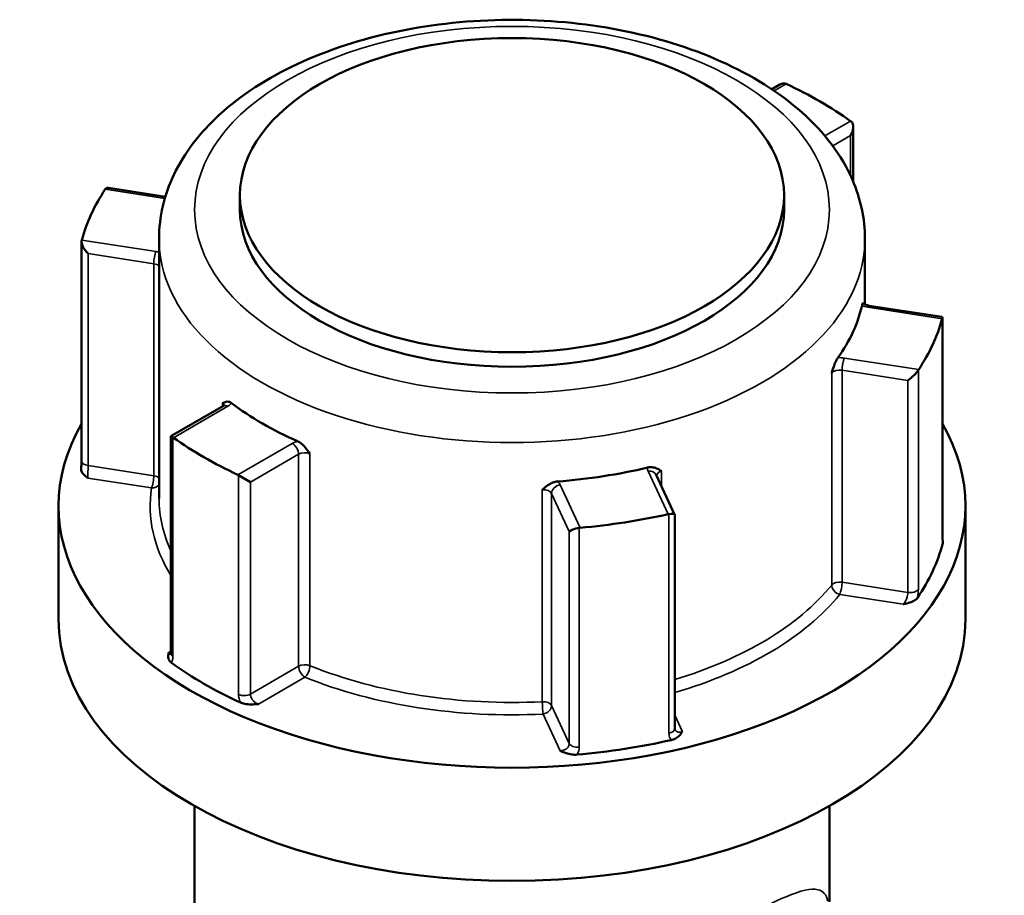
# Model space of a CAD drawing. Header units: millimetres. Extents: x 0 to 893, y 0 to 988.
# Tile 19 of 20: x 718 to 774, y 939 to 988. Entities that reach past the tile are written whole.
import ezdxf

# ---------------------------------------------------------------- set-up
doc = ezdxf.new("R2010")
doc.units = ezdxf.units.MM
doc.layers.add('Visible (ANSI)', color=7, linetype='Continuous', lineweight=50)
doc.layers.add('Visible Narrow (ANSI)', color=7, linetype='Continuous', lineweight=35)

msp = doc.modelspace()

# ---------------------------------------------------------------- linework, layer by layer
at = {"layer": 'Visible (ANSI)'}
for p, q in [((761.248, 984.113), (760.792, 983.85)), ((765.368, 981.734), (765.368, 978.663)), ((726.688, 977.801), (723.483, 978.296)), ((730.884, 977.892), (730.884, 977.076)), ((761.484, 977.892), (761.484, 977.076)), ((721.971, 962.966), (721.971, 975.281)), ((726.334, 975.443), (726.334, 960.827)), ((766.034, 975.443), (766.034, 971.747)), ((770.363, 971.044), (766.277, 971.676)), ((770.397, 958.689), (770.397, 971.004)), ((729.956, 966.047), (727, 964.34)), ((727, 964.34), (727.111, 964.276)), ((727, 964.34), (727, 952.131)), ((730.807, 962.142), (731.474, 961.757)), ((755.331, 959.938), (754.296, 962.168)), ((720.684, 960.419), (720.684, 954.051)), ((771.684, 960.419), (771.684, 954.051)), ((755.333, 947.902), (755.333, 959.929)), ((728.334, 943.537), (728.334, 913.307)), ((764.034, 943.537), (764.034, 938.145))]:
    msp.add_line(p, q, dxfattribs=at)
msp.add_ellipse((746.184, 977.892), major_axis=(-15.3, 0), ratio=0.57735, dxfattribs=at)
for centre, major_axis, ratio, start_param, end_param in [((761.248, 983.535), (-0.354, -0.612), 0.57735, 3.248463, 3.926991), ((746.184, 973.157), (24.5, 0), 0.57735, 0.680717, 0.890079), ((764.868, 981.445), (-0.354, -0.612), 0.57735, 1.570796, 3.034723), ((746.184, 973.157), (-24.5, 0), 0.57735, 5.916705, 6.126067), ((723.797, 977.742), (-0.451, 0.526), 0.410754, 5.836328, 6.361373), ((746.184, 977.076), (15.3, 0), 0.57735, 3.141593, 6.283185), ((722.471, 974.886), (0.451, -0.526), 0.410754, 3.43352, 4.897446), ((746.184, 973.157), (19.85, 0), 0.57735, 5.888635, 6.154137), ((746.184, 973.157), (24.5, 0), 0.57735, 5.916705, 6.126067), ((769.897, 970.61), (0.491, 0.421), 0.218386, 5.943198, 6.468243), ((768.571, 967.755), (-0.491, -0.421), 0.218386, 1.123939, 2.587866), ((746.184, 973.157), (-19.85, 0), 0.57735, 0.652647, 0.918149), ((746.184, 960.419), (25.5, 0), 0.57735, 2.822471, 6.602307), ((746.184, 973.157), (-24.5, 0), 0.57735, 0.680717, 0.890079), ((746.184, 973.157), (-19.85, 0), 0.57735, 1.699845, 1.965347), ((746.184, 973.157), (-24.5, 0), 0.57735, 1.727915, 1.937277), ((754.833, 959.823), (0.5, 0.11), 0.201906, 6.238645, 7.440772), ((749.887, 959.058), (-0.5, -0.11), 0.201906, 4.51292, 5.976846), ((746.184, 960.419), (24.5, 0), 0.57735, 5.9089, 6.133872), ((746.184, 954.051), (25.5, 0), 0.57735, 3.141593, 6.283185), ((746.184, 960.419), (-24.5, 0), 0.57735, 0.672912, 0.897884), ((746.184, 960.419), (-24.5, 0), 0.57735, 1.72011, 1.945082)]:
    msp.add_ellipse(centre, major_axis=major_axis, ratio=ratio, start_param=start_param, end_param=end_param, dxfattribs=at)
for points, knots in [([(726.334, 975.443), (726.334, 976.678), (726.629, 977.907), (727.761, 980.279), (728.636, 981.406), (730.939, 983.52), (732.423, 984.477), (735.814, 986.064), (737.733, 986.684), (741.771, 987.519), (743.889, 987.737), (748.121, 987.759), (750.235, 987.566), (754.274, 986.783), (756.196, 986.191), (759.672, 984.638), (761.223, 983.674), (763.74, 981.431), (764.721, 980.154), (765.789, 977.694), (766.034, 976.57), (766.034, 975.443)], [2.356194, 2.356194, 2.356194, 2.356194, 2.625216, 2.625216, 2.917557, 2.917557, 3.245768, 3.245768, 3.583022, 3.583022, 3.917804, 3.917804, 4.251166, 4.251166, 4.585798, 4.585798, 4.922996, 4.922996, 5.252174, 5.252174, 5.497787, 5.497787, 5.497787, 5.497787]), ([(765.869, 971.682), (765.88, 971.731), (765.89, 971.765), (765.913, 971.819), (765.923, 971.824), (765.935, 971.819), (765.939, 971.815), (765.942, 971.809)], [0.23679659, 0.23679659, 0.23679659, 0.23679659, 0.25842713, 0.25842713, 0.28804754, 0.28804754, 0.3027048, 0.3027048, 0.3027048, 0.3027048]), ([(765.941, 971.81), (765.941, 971.81), (765.943, 971.808), (765.953, 971.798), (765.965, 971.788), (766.002, 971.763), (766.027, 971.75), (766.091, 971.722), (766.13, 971.709), (766.206, 971.689), (766.24, 971.682), (766.277, 971.676)], [4.3319005, 4.3319005, 4.3319005, 4.3319005, 4.4505896, 4.4505896, 4.6522435, 4.6522435, 4.8550269, 4.8550269, 5.0731994, 5.0731994, 5.2359878, 5.2359878, 5.2359878, 5.2359878]), ([(764.163, 967.891), (764.164, 967.892), (764.164, 967.893), (764.209, 968.036), (764.25, 968.17), (764.328, 968.388), (764.367, 968.489), (764.443, 968.647), (764.476, 968.706), (764.509, 968.751)], [-0.00031623, -0.00031623, -0.00031623, -0.00031623, 0, 0, 0.04476771, 0.04476771, 0.07633958, 0.07633958, 0.09939519, 0.09939519, 0.09939519, 0.09939519]), ([(729.909, 966.187), (729.909, 966.187), (729.91, 966.188), (729.97, 966.225), (730.028, 966.26), (730.14, 966.289), (730.196, 966.293), (730.311, 966.261), (730.362, 966.236), (730.414, 966.197)], [-0.00031623, -0.00031623, -0.00031623, -0.00031623, 0, 0, 0.04476771, 0.04476771, 0.07633958, 0.07633958, 0.09939519, 0.09939519, 0.09939519, 0.09939519]), ([(729.956, 966.047), (729.973, 966.057), (729.987, 966.066), (730.007, 966.082), (730.013, 966.088), (730.016, 966.092), (730.017, 966.093), (730.017, 966.093)], [0, 0, 0, 0, 0.1570796, 0.1570796, 0.3141593, 0.3141593, 0.3804885, 0.3804885, 0.3804885, 0.3804885]), ([(734.129, 964.051), (734.197, 964.021), (734.265, 963.978), (734.419, 963.855), (734.496, 963.773), (734.651, 963.591), (734.732, 963.476), (734.819, 963.354), (734.819, 963.353), (734.82, 963.352)], [0.23679648, 0.23679648, 0.23679648, 0.23679648, 0.25842701, 0.25842701, 0.28804741, 0.28804741, 0.33004803, 0.33004803, 0.33034471, 0.33034471, 0.33034471, 0.33034471]), ([(722.337, 961.98), (722.336, 961.981), (722.335, 961.982), (722.25, 962.045), (722.166, 962.109), (722.045, 962.231), (721.993, 962.295), (721.952, 962.409), (721.947, 962.447), (721.95, 962.482)], [-0.00050324, -0.00050324, -0.00050324, -0.00050324, 0, 0, 0.04089853, 0.04089853, 0.07222038, 0.07222038, 0.09021836, 0.09021836, 0.09021836, 0.09021836]), ([(721.971, 962.966), (721.971, 962.939), (721.971, 962.91), (721.97, 962.851), (721.969, 962.82), (721.967, 962.756), (721.965, 962.723), (721.962, 962.656), (721.96, 962.622), (721.955, 962.553), (721.953, 962.518), (721.95, 962.482)], [0.631886, 0.631886, 0.631886, 0.631886, 0.64311988, 0.64311988, 0.65435376, 0.65435376, 0.66558765, 0.66558765, 0.67682153, 0.67682153, 0.68805541, 0.68805541, 0.68805541, 0.68805541]), ([(753.814, 962.577), (753.893, 962.596), (753.971, 962.601), (754.147, 962.588), (754.235, 962.561), (754.409, 962.488), (754.5, 962.43), (754.595, 962.369), (754.596, 962.368), (754.597, 962.368)], [0.23679675, 0.23679675, 0.23679675, 0.23679675, 0.25842731, 0.25842731, 0.28804774, 0.28804774, 0.33004839, 0.33004839, 0.33034507, 0.33034507, 0.33034507, 0.33034507]), ([(747.888, 961.33), (747.889, 961.331), (747.89, 961.332), (747.995, 961.424), (748.094, 961.511), (748.284, 961.64), (748.379, 961.696), (748.57, 961.765), (748.654, 961.785), (748.739, 961.791)], [-0.00031623, -0.00031623, -0.00031623, -0.00031623, 0, 0, 0.04476766, 0.04476766, 0.07633947, 0.07633947, 0.09939504, 0.09939504, 0.09939504, 0.09939504]), ([(770.397, 958.689), (770.397, 958.656), (770.397, 958.625), (770.399, 958.569), (770.4, 958.544), (770.403, 958.501), (770.404, 958.482), (770.408, 958.455), (770.409, 958.446), (770.41, 958.444), (770.41, 958.443), (770.41, 958.443)], [0.63188605, 0.63188605, 0.63188605, 0.63188605, 0.64560846, 0.64560846, 0.65933087, 0.65933087, 0.67305328, 0.67305328, 0.68677568, 0.68677568, 0.68862174, 0.68862174, 0.68862174, 0.68862174]), ([(768.988, 955.248), (768.958, 955.204), (768.912, 955.159), (768.759, 955.061), (768.659, 955.02), (768.447, 954.949), (768.319, 954.918), (768.191, 954.888), (768.19, 954.888), (768.188, 954.887)], [0, 0, 0, 0, 0.02421576, 0.02421576, 0.0543348, 0.0543348, 0.09366278, 0.09366278, 0.0941467, 0.0941467, 0.0941467, 0.0941467]), ([(727.025, 951.603), (726.974, 951.639), (726.93, 951.685), (726.859, 951.811), (726.848, 951.882), (726.847, 952.023), (726.865, 952.102), (726.883, 952.181), (726.884, 952.182), (726.884, 952.183)], [0, 0, 0, 0, 0.02421576, 0.02421576, 0.0543348, 0.0543348, 0.09366277, 0.09366277, 0.09414669, 0.09414669, 0.09414669, 0.09414669]), ([(726.99, 952.044), (726.99, 952.044), (726.991, 952.045), (726.992, 952.051), (726.995, 952.06), (726.999, 952.089), (727, 952.108), (727, 952.131)], [0.19748978, 0.19748978, 0.19748978, 0.19748978, 0.20398295, 0.20398295, 0.21970893, 0.21970893, 0.2354349, 0.2354349, 0.2354349, 0.2354349]), ([(731.918, 949.276), (731.917, 949.276), (731.915, 949.276), (731.778, 949.265), (731.641, 949.255), (731.396, 949.256), (731.274, 949.262), (731.056, 949.303), (730.977, 949.329), (730.914, 949.358)], [-0.00050324, -0.00050324, -0.00050324, -0.00050324, 0, 0, 0.04089851, 0.04089851, 0.07222033, 0.07222033, 0.09740313, 0.09740313, 0.09740313, 0.09740313]), ([(755.766, 947.715), (755.765, 947.714), (755.764, 947.713), (755.712, 947.639), (755.659, 947.565), (755.536, 947.444), (755.465, 947.386), (755.294, 947.297), (755.217, 947.27), (755.141, 947.253)], [-0.00050324, -0.00050324, -0.00050324, -0.00050324, 0, 0, 0.04089853, 0.04089853, 0.07222037, 0.07222037, 0.09740319, 0.09740319, 0.09740319, 0.09740319]), ([(755.333, 947.902), (755.333, 947.896), (755.333, 947.891), (755.334, 947.881), (755.335, 947.877), (755.336, 947.869), (755.337, 947.865), (755.339, 947.858), (755.34, 947.855), (755.342, 947.85), (755.343, 947.847), (755.344, 947.845)], [0.63188605, 0.63188605, 0.63188605, 0.63188605, 0.63890493, 0.63890493, 0.64592381, 0.64592381, 0.65294269, 0.65294269, 0.65996157, 0.65996157, 0.66698045, 0.66698045, 0.66698045, 0.66698045]), ([(749.829, 946.432), (749.749, 946.425), (749.658, 946.425), (749.434, 946.453), (749.323, 946.482), (749.11, 946.552), (749, 946.601), (748.891, 946.65), (748.89, 946.65), (748.888, 946.651)], [0, 0, 0, 0, 0.02421576, 0.02421576, 0.0543348, 0.0543348, 0.09366274, 0.09366274, 0.09414665, 0.09414665, 0.09414665, 0.09414665])]:
    msp.add_open_spline(points, degree=3, knots=knots, dxfattribs=at)
for points in [[(761.603, 984.149), (761.589, 984.155), (761.575, 984.161), (761.561, 984.166)], [(765.257, 982.032), (765.246, 982.042), (765.235, 982.051), (765.223, 982.059)], [(723.33, 978.252), (723.324, 978.244), (723.317, 978.235), (723.311, 978.225)], [(721.986, 975.37), (721.983, 975.36), (721.98, 975.349), (721.977, 975.337)], [(770.382, 970.943), (770.385, 970.953), (770.388, 970.963), (770.391, 970.971)], [(769.038, 968.057), (769.044, 968.068), (769.051, 968.078), (769.057, 968.088)], [(727.111, 964.276), (727.122, 964.27), (727.133, 964.262), (727.145, 964.254)], [(730.765, 962.164), (730.779, 962.158), (730.793, 962.15), (730.807, 962.142)], [(754.963, 959.951), (754.98, 959.954), (754.996, 959.957), (755.013, 959.96)], [(749.965, 959.179), (749.982, 959.182), (750, 959.184), (750.018, 959.186)], [(770.409, 958.446), (770.422, 958.398), (770.422, 958.354), (770.411, 958.315)]]:
    msp.add_open_spline(points, degree=3, dxfattribs=at)
at = {"layer": 'Visible Narrow (ANSI)'}
for p, q in [((760.927, 983.759), (761.603, 984.149)), ((765.223, 982.059), (763.778, 981.224)), ((764.22, 980.663), (765.222, 981.241)), ((765.222, 981.241), (765.222, 978.991)), ((723.311, 978.225), (726.66, 977.707)), ((726.168, 974.723), (721.986, 975.37)), ((722.342, 962.687), (722.342, 974.608)), ((722.342, 974.608), (726.039, 974.036)), ((726.039, 974.036), (726.039, 962.115)), ((766.2, 971.59), (770.382, 970.943)), ((770.391, 970.971), (770.391, 958.645)), ((769.057, 968.088), (764.875, 968.735)), ((764.746, 968.048), (768.442, 967.476)), ((764.746, 956.127), (764.746, 968.048)), ((769.038, 955.73), (769.038, 968.057)), ((764.163, 967.891), (764.163, 955.97)), ((768.442, 967.476), (768.442, 955.555)), ((727.145, 964.254), (730.206, 966.022)), ((729.909, 966.187), (729.909, 966.019)), ((727.111, 951.949), (727.111, 964.276)), ((733.826, 963.932), (730.765, 962.164)), ((731.474, 961.757), (734.18, 963.319)), ((734.18, 963.319), (734.18, 951.398)), ((734.82, 951.431), (734.82, 963.352)), ((726.039, 962.115), (722.342, 962.687)), ((722.337, 961.98), (725.909, 961.428)), ((730.807, 962.142), (730.807, 949.816)), ((753.843, 962.365), (754.963, 959.951)), ((754.597, 961.52), (754.597, 962.368)), ((731.474, 949.836), (731.474, 961.757)), ((750.018, 959.186), (748.897, 961.6)), ((747.888, 961.33), (747.888, 949.409)), ((748.414, 961.117), (749.405, 958.983)), ((748.414, 949.196), (748.414, 961.117)), ((755.013, 959.96), (755.013, 947.633)), ((749.965, 946.852), (749.965, 959.179)), ((749.405, 958.983), (749.405, 947.062)), ((768.442, 955.555), (764.746, 956.127)), ((764.616, 955.44), (768.188, 954.887)), ((727, 952.25), (726.884, 952.183)), ((734.18, 951.398), (731.474, 949.836)), ((731.918, 949.276), (734.534, 950.786)), ((749.405, 947.062), (748.414, 949.196)), ((747.931, 948.713), (748.888, 946.651)), ((755.766, 947.715), (755.333, 948.647))]:
    msp.add_line(p, q, dxfattribs=at)
msp.add_ellipse((746.184, 977.076), major_axis=(17.85, 0), ratio=0.57735, dxfattribs=at)
for centre, major_axis, ratio, start_param, end_param in [((746.184, 975.443), (-19.85, 0), 0.57735, 0, 3.141593), ((726.168, 974.315), (0.076, 0.494), 0.211325, 0.631914, 2.202711), ((725.909, 974.165), (-1, 0), 0.57735, 4.273572, 4.45059), ((725.909, 973.757), (0.5, 0), 0.57735, 0.555308, 1.308997), ((766.459, 972.148), (1, 0), 0.57735, 4.081422, 4.45059), ((766.2, 971.182), (0.076, 0.494), 0.211325, 0, 0.631914), ((764.616, 968.177), (-1, 0), 0.57735, 4.45059, 4.819757), ((764.875, 968.327), (-0.076, -0.494), 0.211325, 3.773507, 5.344303), ((764.616, 967.769), (0.5, 0), 0.57735, 1.308997, 2.70395), ((729.499, 966.022), (0.5, 0), 0.57735, 0.167906, 0.609555), ((730.206, 965.614), (-0.25, 0.433), 0.57735, 5.497787, 6.283185), ((729.499, 966.43), (1, 0), 0.57735, 5.497787, 5.866955), ((734.534, 963.523), (-1, 0), 0.57735, 5.128619, 5.497787), ((733.826, 963.523), (-0.25, 0.433), 0.57735, 3.926991, 5.497787), ((734.534, 963.115), (0.5, 0), 0.57735, 0.961242, 2.356194), ((722.471, 962.966), (-0.5, 0), 0.57735, 0, 1.308997), ((754.808, 962.515), (-1, 0), 0.57735, 6.175817, 6.544985), ((725.909, 961.836), (-0.076, -0.494), 0.211325, 0.631914, 2.202711), ((725.909, 961.836), (-0.5, 0), 0.57735, 3.696901, 4.45059), ((753.843, 961.957), (0.454, 0.21), 0.788675, 0, 1.219917), ((754.808, 962.107), (-0.5, 0), 0.57735, 5.150032, 6.182779), ((746.184, 960.419), (-20.35, 0), 0.57735, 6.197229, 6.62335), ((725.909, 961.836), (0.495, -0.074), 0.813482, 4.833208, 5.854698), ((747.931, 961.043), (0.5, 0), 0.57735, 0.261799, 1.656752), ((748.897, 961.192), (-0.454, -0.21), 0.788675, 4.36151, 5.932306), ((747.931, 961.451), (1, 0), 0.57735, 0.261799, 0.630967), ((746.184, 960.827), (-19.85, 0), 0.57735, 0, 0.259785), ((769.897, 958.689), (0.5, 0), 0.57735, 6.128256, 6.283185), ((746.184, 960.827), (-19.85, 0), 0.57735, 2.049812, 2.70395), ((764.616, 955.848), (-0.5, 0), 0.57735, 4.45059, 5.845543), ((764.616, 955.848), (0.388, -0.315), 0.739544, 3.681535, 5.252332), ((764.616, 955.848), (0.076, 0.494), 0.211325, 3.773507, 5.344303), ((746.184, 960.419), (20.35, 0), 0.57735, 5.178686, 5.845543), ((768.571, 955.834), (0.5, 0), 0.57735, 4.45059, 5.914516), ((727.5, 952.131), (-0.5, 0), 0.57735, 0, 0.678528), ((734.534, 951.194), (-0.5, 0), 0.57735, 4.102834, 5.497787), ((734.534, 951.194), (0.25, -0.433), 0.57735, 3.926991, 5.497787), ((734.534, 951.194), (0.187, 0.464), 0.467446, 3.853257, 5.424054), ((746.184, 960.827), (-19.85, 0), 0.57735, 0.961242, 1.656752), ((746.184, 960.419), (20.35, 0), 0.57735, 4.102834, 4.798345), ((731.12, 950.04), (0.5, 0), 0.57735, 4.033861, 5.497787), ((747.931, 949.122), (0.5, 0), 0.57735, 0.261799, 1.656752), ((747.931, 949.122), (0.025, -0.499), 0.070096, 4.095165, 5.665961), ((747.931, 949.122), (0.454, 0.21), 0.788675, 4.36151, 5.932306), ((754.833, 947.902), (0.5, 0), 0.57735, 5.081058, 6.283185), ((749.887, 947.137), (-0.5, 0), 0.57735, 0.261799, 1.725726)]:
    msp.add_ellipse(centre, major_axis=major_axis, ratio=ratio, start_param=start_param, end_param=end_param, dxfattribs=at)
for points, knots in [([(722.337, 961.98), (722.336, 961.995), (722.336, 962.011), (722.333, 962.09), (722.334, 962.168), (722.336, 962.317), (722.338, 962.386), (722.34, 962.505), (722.341, 962.555), (722.342, 962.632), (722.342, 962.66), (722.342, 962.687)], [-0.7896429, -0.7896429, -0.7896429, -0.7896429, -0.7748987, -0.7748987, -0.7225279, -0.7225279, -0.6822426, -0.6822426, -0.6512539, -0.6512539, -0.631886, -0.631886, -0.631886, -0.631886]), ([(770.391, 958.645), (770.391, 958.592), (770.392, 958.543), (770.397, 958.427), (770.402, 958.368), (770.41, 958.321), (770.411, 958.318), (770.411, 958.315)], [0.63188605, 0.63188605, 0.63188605, 0.63188605, 0.65125551, 0.65125551, 0.68224663, 0.68224663, 0.68427135, 0.68427135, 0.68427135, 0.68427135]), ([(768.442, 955.555), (768.442, 955.529), (768.441, 955.501), (768.433, 955.425), (768.425, 955.376), (768.397, 955.261), (768.376, 955.195), (768.316, 955.055), (768.274, 954.983), (768.215, 954.914), (768.202, 954.9), (768.188, 954.887)], [0, 0, 0, 0, 0.0193672, 0.0193672, 0.0503548, 0.0503548, 0.0906386, 0.0906386, 0.1430075, 0.1430075, 0.1577569, 0.1577569, 0.1577569, 0.1577569]), ([(768.988, 955.248), (768.989, 955.254), (768.99, 955.261), (769.01, 955.369), (769.024, 955.469), (769.035, 955.621), (769.038, 955.677), (769.038, 955.73)], [-0.05238529, -0.05238529, -0.05238529, -0.05238529, -0.05035476, -0.05035476, -0.01936722, -0.01936722, 0, 0, 0, 0]), ([(727, 952.109), (726.979, 952.113), (726.957, 952.122), (726.918, 952.149), (726.901, 952.165), (726.884, 952.183)], [-0.1253349, -0.1253349, -0.1253349, -0.1253349, -0.09868487, -0.09868487, -0.07767797, -0.07767797, -0.07767797, -0.07767797]), ([(727.025, 951.603), (727.049, 951.64), (727.069, 951.684), (727.102, 951.797), (727.111, 951.87), (727.111, 951.949)], [0.1830496, 0.1830496, 0.1830496, 0.1830496, 0.20621481, 0.20621481, 0.2354349, 0.2354349, 0.2354349, 0.2354349]), ([(730.807, 949.816), (730.807, 949.763), (730.812, 949.708), (730.837, 949.561), (730.866, 949.468), (730.909, 949.37), (730.911, 949.364), (730.914, 949.358)], [0.63188611, 0.63188611, 0.63188611, 0.63188611, 0.65125004, 0.65125004, 0.68223232, 0.68223232, 0.68427141, 0.68427141, 0.68427141, 0.68427141]), ([(731.918, 949.276), (731.896, 949.283), (731.874, 949.292), (731.774, 949.337), (731.701, 949.39), (731.594, 949.505), (731.555, 949.561), (731.506, 949.664), (731.491, 949.71), (731.477, 949.782), (731.474, 949.81), (731.474, 949.836)], [-0.789643, -0.789643, -0.789643, -0.789643, -0.7748693, -0.7748693, -0.7225093, -0.7225093, -0.6822323, -0.6822323, -0.65125, -0.65125, -0.6318861, -0.6318861, -0.6318861, -0.6318861]), ([(755.013, 947.633), (755.013, 947.58), (755.019, 947.529), (755.05, 947.401), (755.084, 947.329), (755.135, 947.262), (755.138, 947.257), (755.141, 947.253)], [0.63188605, 0.63188605, 0.63188605, 0.63188605, 0.65125333, 0.65125333, 0.68224097, 0.68224097, 0.68427134, 0.68427134, 0.68427134, 0.68427134]), ([(755.766, 947.715), (755.744, 947.707), (755.722, 947.701), (755.625, 947.68), (755.551, 947.685), (755.442, 947.728), (755.402, 947.758), (755.361, 947.812), (755.352, 947.828), (755.344, 947.845)], [-0.7896429, -0.7896429, -0.7896429, -0.7896429, -0.774894, -0.774894, -0.7225249, -0.7225249, -0.682241, -0.682241, -0.6669804, -0.6669804, -0.6669804, -0.6669804]), ([(749.405, 947.062), (749.405, 947.023), (749.397, 946.983), (749.36, 946.883), (749.319, 946.825), (749.193, 946.717), (749.098, 946.675), (748.96, 946.653), (748.924, 946.65), (748.888, 946.651)], [-0.3135059, -0.3135059, -0.3135059, -0.3135059, -0.2842858, -0.2842858, -0.2375337, -0.2375337, -0.1767559, -0.1767559, -0.155749, -0.155749, -0.155749, -0.155749]), ([(749.829, 946.432), (749.868, 946.489), (749.899, 946.55), (749.95, 946.691), (749.965, 946.772), (749.965, 946.852)], [0.26112061, 0.26112061, 0.26112061, 0.26112061, 0.28428582, 0.28428582, 0.31350591, 0.31350591, 0.31350591, 0.31350591]), ([(763.949, 938.196), (763.861, 938.563), (763.691, 938.767), (763.018, 938.927), (762.437, 938.796), (760.753, 938.089), (759.637, 937.501), (757.035, 935.962), (755.561, 935.018), (752.68, 933.013), (751.274, 931.961), (748.852, 929.9), (747.804, 928.899), (746.095, 926.825), (745.417, 925.75), (744.802, 923.864), (744.688, 923.104), (744.743, 921.736), (744.856, 921.132), (745.583, 918.874), (746.703, 917.359), (749.348, 914.986), (750.879, 914.092), (752.527, 913.586), (752.572, 913.573), (752.618, 913.559)], [-7.821614, -7.821614, -7.821614, -7.821614, -7.42021, -7.42021, -6.915311, -6.915311, -6.405472, -6.405472, -5.892616, -5.892616, -5.39698, -5.39698, -4.960041, -4.960041, -4.544523, -4.544523, -4.282892, -4.282892, -4.076687, -4.076687, -3.490491, -3.490491, -2.920412, -2.920412, -2.904152, -2.904152, -2.904152, -2.904152])]:
    msp.add_open_spline(points, degree=3, knots=knots, dxfattribs=at)

doc.saveas('drawing.dxf')
